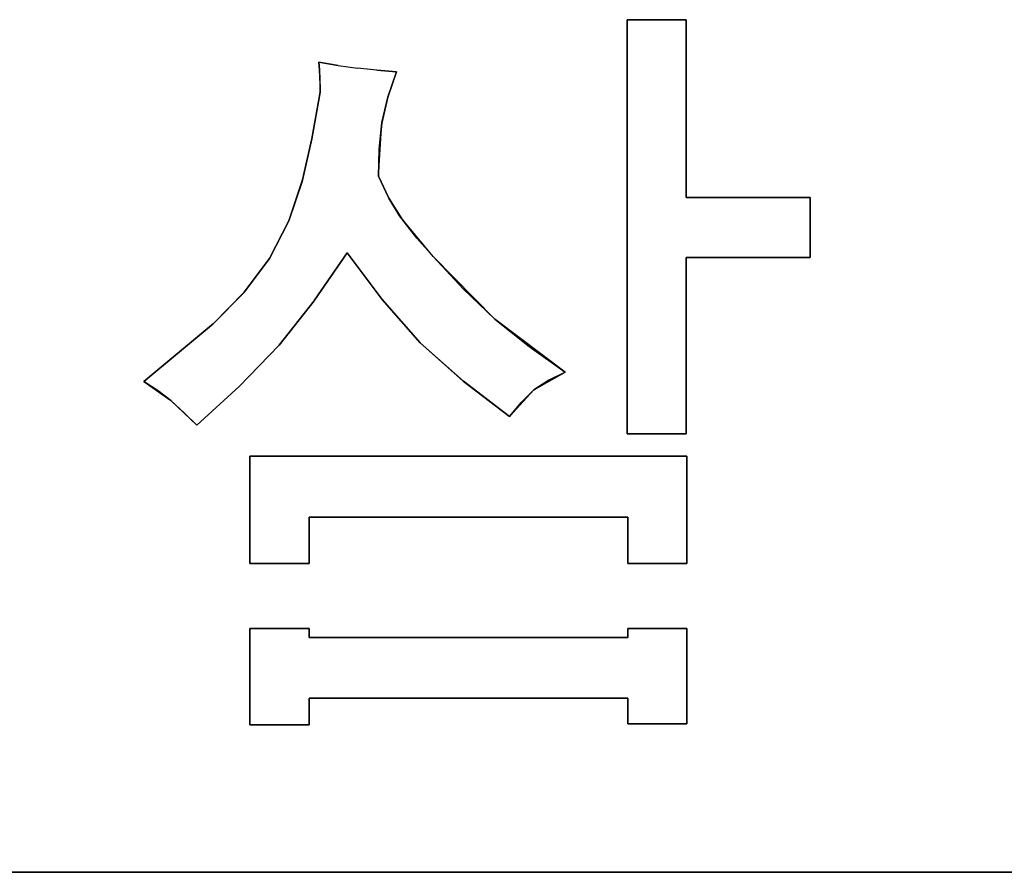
# Model space of a CAD drawing. Header units: inches. Extents: x 106 to 215, y -158 to -59.
# Tile 13 of 73: x 145 to 160, y -158 to -144. Entities that reach past the tile are written whole.
import ezdxf

# ---------------------------------------------------------------- set-up
doc = ezdxf.new("R2010")
doc.units = ezdxf.units.IN
doc.header["$MEASUREMENT"] = 0
doc.layers.add('_U+B808_U+C774_U+C5B4 1', color=7, linetype='Continuous')

# ---------------------------------------------------------------- blocks, each defined once
blk = doc.blocks.new('block 3315')
at = {"layer": '_U+B808_U+C774_U+C5B4 1', "color": 250, "lineweight": 25, "true_color": 0x333333}
blk.add_lwpolyline([(150.721, -145.179), (150.421, -145.148)], dxfattribs=at)
blk = doc.blocks.new('block 3316')
at = {"layer": '_U+B808_U+C774_U+C5B4 1', "color": 250, "lineweight": 25, "true_color": 0x333333}
blk.add_lwpolyline([(150.123, -145.106), (150.421, -145.148)], dxfattribs=at)
blk = doc.blocks.new('block 3500')
at = {"layer": '_U+B808_U+C774_U+C5B4 1', "color": 250, "lineweight": 25, "true_color": 0x333333}
for points in [[(147.136, -149.969), (147.136, -149.969)], [(147.136, -149.969), (147.359, -150.113)], [(147.359, -150.113), (147.136, -149.969)]]:
    blk.add_lwpolyline(points, dxfattribs=at)
blk = doc.blocks.new('block 3501')
at = {"layer": '_U+B808_U+C774_U+C5B4 1', "color": 250, "lineweight": 25, "true_color": 0x333333}
for points in [[(147.359, -150.113), (147.136, -149.969)], [(147.136, -149.969), (147.552, -150.259)], [(147.552, -150.259), (147.359, -150.113)]]:
    blk.add_lwpolyline(points, dxfattribs=at)
blk = doc.blocks.new('block 3502')
at = {"layer": '_U+B808_U+C774_U+C5B4 1', "color": 250, "lineweight": 25, "true_color": 0x333333}
for points in [[(147.359, -150.113), (147.552, -150.259)], [(147.569, -150.273), (147.359, -150.113)], [(147.552, -150.259), (147.569, -150.273)]]:
    blk.add_lwpolyline(points, dxfattribs=at)
blk = doc.blocks.new('block 3503')
at = {"layer": '_U+B808_U+C774_U+C5B4 1', "color": 250, "lineweight": 25, "true_color": 0x333333}
for points in [[(147.569, -150.273), (147.552, -150.259)], [(147.552, -150.259), (147.764, -150.453)], [(147.764, -150.453), (147.569, -150.273)]]:
    blk.add_lwpolyline(points, dxfattribs=at)
blk = doc.blocks.new('block 3504')
at = {"layer": '_U+B808_U+C774_U+C5B4 1', "color": 250, "lineweight": 25, "true_color": 0x333333}
for points in [[(147.764, -150.453), (147.552, -150.259)], [(147.552, -150.259), (147.951, -150.642)], [(147.951, -150.642), (147.764, -150.453)]]:
    blk.add_lwpolyline(points, dxfattribs=at)
blk = doc.blocks.new('block 3505')
at = {"layer": '_U+B808_U+C774_U+C5B4 1', "color": 250, "lineweight": 25, "true_color": 0x333333}
for points in [[(147.764, -150.453), (147.951, -150.642)], [(147.951, -150.642), (147.764, -150.453)], [(147.951, -150.642), (147.951, -150.642)]]:
    blk.add_lwpolyline(points, dxfattribs=at)
blk = doc.blocks.new('block 3506')
at = {"layer": '_U+B808_U+C774_U+C5B4 1', "color": 250, "lineweight": 25, "true_color": 0x333333}
for points in [[(147.951, -150.642), (148.604, -150.044)], [(148.604, -150.044), (147.951, -150.642)], [(147.951, -150.642), (147.951, -150.642)]]:
    blk.add_lwpolyline(points, dxfattribs=at)
blk = doc.blocks.new('block 3507')
at = {"layer": '_U+B808_U+C774_U+C5B4 1', "color": 250, "lineweight": 25, "true_color": 0x333333}
for points in [[(147.951, -150.642), (148.605, -150.043)], [(148.604, -150.044), (147.951, -150.642)], [(148.605, -150.043), (148.604, -150.044)]]:
    blk.add_lwpolyline(points, dxfattribs=at)
blk = doc.blocks.new('block 3508')
at = {"layer": '_U+B808_U+C774_U+C5B4 1', "color": 250, "lineweight": 25, "true_color": 0x333333}
for points in [[(149.218, -149.411), (148.604, -150.044)], [(148.605, -150.043), (149.218, -149.411)], [(148.604, -150.044), (148.605, -150.043)]]:
    blk.add_lwpolyline(points, dxfattribs=at)
blk = doc.blocks.new('block 3509')
at = {"layer": '_U+B808_U+C774_U+C5B4 1', "color": 250, "lineweight": 25, "true_color": 0x333333}
for points in [[(148.605, -150.043), (149.219, -149.409)], [(149.218, -149.411), (148.605, -150.043)], [(149.219, -149.409), (149.218, -149.411)]]:
    blk.add_lwpolyline(points, dxfattribs=at)
blk = doc.blocks.new('block 3510')
at = {"layer": '_U+B808_U+C774_U+C5B4 1', "color": 250, "lineweight": 25, "true_color": 0x333333}
for points in [[(149.756, -148.728), (149.218, -149.411)], [(149.219, -149.409), (149.756, -148.728)], [(149.218, -149.411), (149.219, -149.409)]]:
    blk.add_lwpolyline(points, dxfattribs=at)
blk = doc.blocks.new('block 3511')
at = {"layer": '_U+B808_U+C774_U+C5B4 1', "color": 250, "lineweight": 25, "true_color": 0x333333}
for points in [[(149.763, -148.718), (149.218, -149.411)], [(149.218, -149.411), (149.756, -148.728)], [(149.756, -148.728), (149.763, -148.718)]]:
    blk.add_lwpolyline(points, dxfattribs=at)
blk = doc.blocks.new('block 3512')
at = {"layer": '_U+B808_U+C774_U+C5B4 1', "color": 250, "lineweight": 25, "true_color": 0x333333}
for points in [[(149.756, -148.728), (150.265, -147.988)], [(150.265, -147.988), (149.763, -148.718)], [(149.763, -148.718), (149.756, -148.728)]]:
    blk.add_lwpolyline(points, dxfattribs=at)
blk = doc.blocks.new('block 3513')
at = {"layer": '_U+B808_U+C774_U+C5B4 1', "color": 250, "lineweight": 25, "true_color": 0x333333}
for points in [[(149.763, -148.718), (150.265, -147.988)], [(150.265, -147.988), (149.763, -148.718)], [(150.265, -147.988), (150.265, -147.988)]]:
    blk.add_lwpolyline(points, dxfattribs=at)
blk = doc.blocks.new('block 3514')
at = {"layer": '_U+B808_U+C774_U+C5B4 1', "color": 250, "lineweight": 25, "true_color": 0x333333}
for points in [[(150.265, -147.988), (150.265, -147.988)], [(150.265, -147.988), (150.802, -148.704)], [(150.802, -148.704), (150.265, -147.988)]]:
    blk.add_lwpolyline(points, dxfattribs=at)
blk = doc.blocks.new('block 3515')
at = {"layer": '_U+B808_U+C774_U+C5B4 1', "color": 250, "lineweight": 25, "true_color": 0x333333}
for points in [[(150.802, -148.704), (150.265, -147.988)], [(150.265, -147.988), (150.802, -148.704)], [(150.802, -148.704), (150.802, -148.704)]]:
    blk.add_lwpolyline(points, dxfattribs=at)
blk = doc.blocks.new('block 3516')
at = {"layer": '_U+B808_U+C774_U+C5B4 1', "color": 250, "lineweight": 25, "true_color": 0x333333}
for points in [[(150.802, -148.704), (150.802, -148.704)], [(150.802, -148.704), (151.387, -149.373)], [(151.387, -149.373), (150.802, -148.704)]]:
    blk.add_lwpolyline(points, dxfattribs=at)
blk = doc.blocks.new('block 3517')
at = {"layer": '_U+B808_U+C774_U+C5B4 1', "color": 250, "lineweight": 25, "true_color": 0x333333}
for points in [[(151.387, -149.373), (150.802, -148.704)], [(150.802, -148.704), (151.387, -149.373)], [(151.387, -149.373), (151.387, -149.373)]]:
    blk.add_lwpolyline(points, dxfattribs=at)
blk = doc.blocks.new('block 3518')
at = {"layer": '_U+B808_U+C774_U+C5B4 1', "color": 250, "lineweight": 25, "true_color": 0x333333}
for points in [[(151.387, -149.373), (151.387, -149.373)], [(151.387, -149.373), (152.049, -149.963)], [(152.049, -149.963), (151.387, -149.373)]]:
    blk.add_lwpolyline(points, dxfattribs=at)
blk = doc.blocks.new('block 3519')
at = {"layer": '_U+B808_U+C774_U+C5B4 1', "color": 250, "lineweight": 25, "true_color": 0x333333}
for points in [[(151.387, -149.373), (152.049, -149.963)], [(152.05, -149.964), (151.387, -149.373)], [(152.049, -149.963), (152.05, -149.964)]]:
    blk.add_lwpolyline(points, dxfattribs=at)
blk = doc.blocks.new('block 3520')
at = {"layer": '_U+B808_U+C774_U+C5B4 1', "color": 250, "lineweight": 25, "true_color": 0x333333}
for points in [[(152.05, -149.964), (152.049, -149.963)], [(152.049, -149.963), (152.761, -150.508)], [(152.761, -150.508), (152.05, -149.964)]]:
    blk.add_lwpolyline(points, dxfattribs=at)
blk = doc.blocks.new('block 3521')
at = {"layer": '_U+B808_U+C774_U+C5B4 1', "color": 250, "lineweight": 25, "true_color": 0x333333}
for points in [[(152.05, -149.964), (152.761, -150.508)], [(152.761, -150.508), (152.05, -149.964)], [(152.761, -150.508), (152.761, -150.508)]]:
    blk.add_lwpolyline(points, dxfattribs=at)
blk = doc.blocks.new('block 3522')
at = {"layer": '_U+B808_U+C774_U+C5B4 1', "color": 250, "lineweight": 25, "true_color": 0x333333}
for points in [[(152.761, -150.508), (152.938, -150.289)], [(152.938, -150.289), (152.761, -150.508)], [(152.761, -150.508), (152.761, -150.508)]]:
    blk.add_lwpolyline(points, dxfattribs=at)
blk = doc.blocks.new('block 3523')
at = {"layer": '_U+B808_U+C774_U+C5B4 1', "color": 250, "lineweight": 25, "true_color": 0x333333}
for points in [[(152.761, -150.508), (153.134, -150.096)], [(153.134, -150.096), (152.938, -150.289)], [(152.938, -150.289), (152.761, -150.508)]]:
    blk.add_lwpolyline(points, dxfattribs=at)
blk = doc.blocks.new('block 3524')
at = {"layer": '_U+B808_U+C774_U+C5B4 1', "color": 250, "lineweight": 25, "true_color": 0x333333}
for points in [[(152.938, -150.289), (153.134, -150.096)], [(153.134, -150.096), (152.938, -150.289)], [(153.134, -150.096), (153.134, -150.096)]]:
    blk.add_lwpolyline(points, dxfattribs=at)
blk = doc.blocks.new('block 3525')
at = {"layer": '_U+B808_U+C774_U+C5B4 1', "color": 250, "lineweight": 25, "true_color": 0x333333}
for points in [[(153.134, -150.096), (153.365, -149.946)], [(153.365, -149.946), (153.134, -150.096)], [(153.134, -150.096), (153.134, -150.096)]]:
    blk.add_lwpolyline(points, dxfattribs=at)
blk = doc.blocks.new('block 3526')
at = {"layer": '_U+B808_U+C774_U+C5B4 1', "color": 250, "lineweight": 25, "true_color": 0x333333}
for points in [[(153.134, -150.096), (153.617, -149.822)], [(153.617, -149.822), (153.365, -149.946)], [(153.365, -149.946), (153.134, -150.096)]]:
    blk.add_lwpolyline(points, dxfattribs=at)
blk = doc.blocks.new('block 3527')
at = {"layer": '_U+B808_U+C774_U+C5B4 1', "color": 250, "lineweight": 25, "true_color": 0x333333}
for points in [[(153.365, -149.946), (153.617, -149.822)], [(153.617, -149.822), (153.365, -149.946)], [(153.617, -149.822), (153.617, -149.822)]]:
    blk.add_lwpolyline(points, dxfattribs=at)
blk = doc.blocks.new('block 3528')
at = {"layer": '_U+B808_U+C774_U+C5B4 1', "color": 250, "lineweight": 25, "true_color": 0x333333}
for points in [[(153.617, -149.822), (153.063, -149.429)], [(153.063, -149.429), (153.617, -149.822)], [(153.617, -149.822), (153.617, -149.822)]]:
    blk.add_lwpolyline(points, dxfattribs=at)
blk = doc.blocks.new('block 3529')
at = {"layer": '_U+B808_U+C774_U+C5B4 1', "color": 250, "lineweight": 25, "true_color": 0x333333}
for points in [[(153.617, -149.822), (152.534, -149.009)], [(152.534, -149.009), (153.063, -149.429)], [(153.063, -149.429), (153.617, -149.822)]]:
    blk.add_lwpolyline(points, dxfattribs=at)
blk = doc.blocks.new('block 3530')
at = {"layer": '_U+B808_U+C774_U+C5B4 1', "color": 250, "lineweight": 25, "true_color": 0x333333}
for points in [[(153.063, -149.429), (152.534, -149.009)], [(152.534, -149.009), (152.534, -149.009)], [(152.534, -149.009), (153.063, -149.429)]]:
    blk.add_lwpolyline(points, dxfattribs=at)
blk = doc.blocks.new('block 3531')
at = {"layer": '_U+B808_U+C774_U+C5B4 1', "color": 250, "lineweight": 25, "true_color": 0x333333}
for points in [[(152.534, -149.009), (152.046, -148.542)], [(152.046, -148.542), (152.534, -149.009)], [(152.534, -149.009), (152.534, -149.009)]]:
    blk.add_lwpolyline(points, dxfattribs=at)
blk = doc.blocks.new('block 3532')
at = {"layer": '_U+B808_U+C774_U+C5B4 1', "color": 250, "lineweight": 25, "true_color": 0x333333}
for points in [[(152.534, -149.009), (151.583, -148.047)], [(151.583, -148.047), (152.046, -148.542)], [(152.046, -148.542), (152.534, -149.009)]]:
    blk.add_lwpolyline(points, dxfattribs=at)
blk = doc.blocks.new('block 3533')
at = {"layer": '_U+B808_U+C774_U+C5B4 1', "color": 250, "lineweight": 25, "true_color": 0x333333}
for points in [[(152.046, -148.542), (151.583, -148.047)], [(151.583, -148.047), (151.583, -148.047)], [(151.583, -148.047), (152.046, -148.542)]]:
    blk.add_lwpolyline(points, dxfattribs=at)
blk = doc.blocks.new('block 3534')
at = {"layer": '_U+B808_U+C774_U+C5B4 1', "color": 250, "lineweight": 25, "true_color": 0x333333}
for points in [[(155.474, -150.771), (155.474, -148.058)], [(155.474, -148.058), (155.474, -150.771)], [(155.474, -150.771), (155.474, -150.771)]]:
    blk.add_lwpolyline(points, dxfattribs=at)
blk = doc.blocks.new('block 3535')
at = {"layer": '_U+B808_U+C774_U+C5B4 1', "color": 250, "lineweight": 25, "true_color": 0x333333}
for points in [[(155.474, -150.771), (155.474, -148.058)], [(155.474, -148.058), (155.474, -148.058)], [(155.474, -148.058), (155.474, -150.771)]]:
    blk.add_lwpolyline(points, dxfattribs=at)
blk = doc.blocks.new('block 3536')
at = {"layer": '_U+B808_U+C774_U+C5B4 1', "color": 250, "lineweight": 25, "true_color": 0x333333}
for points in [[(155.474, -148.058), (157.384, -148.058)], [(157.384, -148.058), (155.474, -148.058)], [(155.474, -148.058), (155.474, -148.058)]]:
    blk.add_lwpolyline(points, dxfattribs=at)
blk = doc.blocks.new('block 3537')
at = {"layer": '_U+B808_U+C774_U+C5B4 1', "color": 250, "lineweight": 25, "true_color": 0x333333}
for points in [[(155.474, -148.058), (157.384, -148.058)], [(157.384, -148.058), (155.474, -148.058)], [(157.384, -148.058), (157.384, -148.058)]]:
    blk.add_lwpolyline(points, dxfattribs=at)
blk = doc.blocks.new('block 3538')
at = {"layer": '_U+B808_U+C774_U+C5B4 1', "color": 250, "lineweight": 25, "true_color": 0x333333}
for points in [[(157.384, -148.058), (157.384, -147.139)], [(157.384, -147.139), (157.384, -148.058)], [(157.384, -148.058), (157.384, -148.058)]]:
    blk.add_lwpolyline(points, dxfattribs=at)
blk = doc.blocks.new('block 3539')
at = {"layer": '_U+B808_U+C774_U+C5B4 1', "color": 250, "lineweight": 25, "true_color": 0x333333}
for points in [[(157.384, -148.058), (157.384, -147.139)], [(157.384, -147.139), (157.384, -147.139)], [(157.384, -147.139), (157.384, -148.058)]]:
    blk.add_lwpolyline(points, dxfattribs=at)
blk = doc.blocks.new('block 3540')
at = {"layer": '_U+B808_U+C774_U+C5B4 1', "color": 250, "lineweight": 25, "true_color": 0x333333}
for points in [[(157.384, -147.139), (155.474, -147.139)], [(155.474, -147.139), (157.384, -147.139)], [(157.384, -147.139), (157.384, -147.139)]]:
    blk.add_lwpolyline(points, dxfattribs=at)
blk = doc.blocks.new('block 3541')
at = {"layer": '_U+B808_U+C774_U+C5B4 1', "color": 250, "lineweight": 25, "true_color": 0x333333}
for points in [[(157.384, -147.139), (155.474, -147.139)], [(155.474, -147.139), (155.474, -147.139)], [(155.474, -147.139), (157.384, -147.139)]]:
    blk.add_lwpolyline(points, dxfattribs=at)
blk = doc.blocks.new('block 3596')
at = {"layer": '_U+B808_U+C774_U+C5B4 1', "color": 250, "lineweight": 25, "true_color": 0x333333}
for points in [[(149.679, -155.248), (149.679, -154.838)], [(149.679, -154.838), (149.679, -155.248)], [(149.679, -155.248), (149.679, -155.248)]]:
    blk.add_lwpolyline(points, dxfattribs=at)
blk = doc.blocks.new('block 3597')
at = {"layer": '_U+B808_U+C774_U+C5B4 1', "color": 250, "lineweight": 25, "true_color": 0x333333}
for points in [[(149.679, -155.248), (149.679, -154.838)], [(149.679, -154.838), (149.679, -154.838)], [(149.679, -154.838), (149.679, -155.248)]]:
    blk.add_lwpolyline(points, dxfattribs=at)
blk = doc.blocks.new('block 3598')
at = {"layer": '_U+B808_U+C774_U+C5B4 1', "color": 250, "lineweight": 25, "true_color": 0x333333}
for points in [[(149.679, -154.838), (154.578, -154.838)], [(154.578, -154.838), (149.679, -154.838)], [(149.679, -154.838), (149.679, -154.838)]]:
    blk.add_lwpolyline(points, dxfattribs=at)
blk = doc.blocks.new('block 3599')
at = {"layer": '_U+B808_U+C774_U+C5B4 1', "color": 250, "lineweight": 25, "true_color": 0x333333}
for points in [[(149.679, -154.838), (154.578, -154.838)], [(154.578, -154.838), (149.679, -154.838)], [(154.578, -154.838), (154.578, -154.838)]]:
    blk.add_lwpolyline(points, dxfattribs=at)
blk = doc.blocks.new('block 3600')
at = {"layer": '_U+B808_U+C774_U+C5B4 1', "color": 250, "lineweight": 25, "true_color": 0x333333}
for points in [[(154.578, -154.838), (154.578, -155.236)], [(154.578, -155.236), (154.578, -154.838)], [(154.578, -154.838), (154.578, -154.838)]]:
    blk.add_lwpolyline(points, dxfattribs=at)
blk = doc.blocks.new('block 3601')
at = {"layer": '_U+B808_U+C774_U+C5B4 1', "color": 250, "lineweight": 25, "true_color": 0x333333}
for points in [[(154.578, -154.838), (154.578, -155.236)], [(154.578, -155.236), (154.578, -154.838)], [(154.578, -155.236), (154.578, -155.236)]]:
    blk.add_lwpolyline(points, dxfattribs=at)
blk = doc.blocks.new('block 3602')
at = {"layer": '_U+B808_U+C774_U+C5B4 1', "color": 250, "lineweight": 25, "true_color": 0x333333}
for points in [[(154.578, -155.236), (155.486, -155.236)], [(155.486, -155.236), (154.578, -155.236)], [(154.578, -155.236), (154.578, -155.236)]]:
    blk.add_lwpolyline(points, dxfattribs=at)
blk = doc.blocks.new('block 3603')
at = {"layer": '_U+B808_U+C774_U+C5B4 1', "color": 250, "lineweight": 25, "true_color": 0x333333}
for points in [[(154.578, -155.236), (155.486, -155.236)], [(155.486, -155.236), (154.578, -155.236)], [(155.486, -155.236), (155.486, -155.236)]]:
    blk.add_lwpolyline(points, dxfattribs=at)
blk = doc.blocks.new('block 3604')
at = {"layer": '_U+B808_U+C774_U+C5B4 1', "color": 250, "lineweight": 25, "true_color": 0x333333}
for points in [[(155.486, -155.236), (155.486, -153.768)], [(155.486, -153.768), (155.486, -155.236)], [(155.486, -155.236), (155.486, -155.236)]]:
    blk.add_lwpolyline(points, dxfattribs=at)
blk = doc.blocks.new('block 3605')
at = {"layer": '_U+B808_U+C774_U+C5B4 1', "color": 250, "lineweight": 25, "true_color": 0x333333}
for points in [[(155.486, -155.236), (155.486, -153.768)], [(155.486, -153.768), (155.486, -153.768)], [(155.486, -153.768), (155.486, -155.236)]]:
    blk.add_lwpolyline(points, dxfattribs=at)
blk = doc.blocks.new('block 3606')
at = {"layer": '_U+B808_U+C774_U+C5B4 1', "color": 250, "lineweight": 25, "true_color": 0x333333}
for points in [[(155.486, -153.768), (154.578, -153.768)], [(154.578, -153.768), (155.486, -153.768)], [(155.486, -153.768), (155.486, -153.768)]]:
    blk.add_lwpolyline(points, dxfattribs=at)
blk = doc.blocks.new('block 3607')
at = {"layer": '_U+B808_U+C774_U+C5B4 1', "color": 250, "lineweight": 25, "true_color": 0x333333}
for points in [[(155.486, -153.768), (154.578, -153.768)], [(154.578, -153.768), (154.578, -153.768)], [(154.578, -153.768), (155.486, -153.768)]]:
    blk.add_lwpolyline(points, dxfattribs=at)
blk = doc.blocks.new('block 3608')
at = {"layer": '_U+B808_U+C774_U+C5B4 1', "color": 250, "lineweight": 25, "true_color": 0x333333}
for points in [[(155.486, -152.768), (155.486, -151.117)], [(155.486, -151.117), (155.486, -152.768)], [(155.486, -152.768), (155.486, -152.768)]]:
    blk.add_lwpolyline(points, dxfattribs=at)
blk = doc.blocks.new('block 3609')
at = {"layer": '_U+B808_U+C774_U+C5B4 1', "color": 250, "lineweight": 25, "true_color": 0x333333}
for points in [[(155.486, -152.768), (155.486, -151.117)], [(155.486, -151.117), (155.486, -151.117)], [(155.486, -151.117), (155.486, -152.768)]]:
    blk.add_lwpolyline(points, dxfattribs=at)
blk = doc.blocks.new('block 3610')
at = {"layer": '_U+B808_U+C774_U+C5B4 1', "color": 250, "lineweight": 25, "true_color": 0x333333}
for points in [[(155.486, -151.117), (148.765, -151.117)], [(148.765, -151.117), (155.486, -151.117)], [(155.486, -151.117), (155.486, -151.117)]]:
    blk.add_lwpolyline(points, dxfattribs=at)
blk = doc.blocks.new('block 3611')
at = {"layer": '_U+B808_U+C774_U+C5B4 1', "color": 250, "lineweight": 25, "true_color": 0x333333}
for points in [[(155.486, -151.117), (148.765, -151.117)], [(148.765, -151.117), (148.765, -151.117)], [(148.765, -151.117), (155.486, -151.117)]]:
    blk.add_lwpolyline(points, dxfattribs=at)
blk = doc.blocks.new('block 3612')
at = {"layer": '_U+B808_U+C774_U+C5B4 1', "color": 250, "lineweight": 25, "true_color": 0x333333}
for points in [[(148.765, -151.117), (148.765, -152.768)], [(148.765, -152.768), (148.765, -151.117)], [(148.765, -151.117), (148.765, -151.117)]]:
    blk.add_lwpolyline(points, dxfattribs=at)
blk = doc.blocks.new('block 3613')
at = {"layer": '_U+B808_U+C774_U+C5B4 1', "color": 250, "lineweight": 25, "true_color": 0x333333}
for points in [[(148.765, -151.117), (148.765, -152.768)], [(148.765, -152.768), (148.765, -151.117)], [(148.765, -152.768), (148.765, -152.768)]]:
    blk.add_lwpolyline(points, dxfattribs=at)
blk = doc.blocks.new('block 3614')
at = {"layer": '_U+B808_U+C774_U+C5B4 1', "color": 250, "lineweight": 25, "true_color": 0x333333}
for points in [[(148.765, -152.768), (149.679, -152.768)], [(149.679, -152.768), (148.765, -152.768)], [(148.765, -152.768), (148.765, -152.768)]]:
    blk.add_lwpolyline(points, dxfattribs=at)
blk = doc.blocks.new('block 3615')
at = {"layer": '_U+B808_U+C774_U+C5B4 1', "color": 250, "lineweight": 25, "true_color": 0x333333}
for points in [[(148.765, -152.768), (149.679, -152.768)], [(149.679, -152.768), (148.765, -152.768)], [(149.679, -152.768), (149.679, -152.768)]]:
    blk.add_lwpolyline(points, dxfattribs=at)
blk = doc.blocks.new('block 3756')
at = {"layer": '_U+B808_U+C774_U+C5B4 1', "color": 250, "lineweight": 25, "true_color": 0x333333}
for points in [[(148.765, -155.248), (149.679, -155.248)], [(149.679, -155.248), (148.765, -155.248)], [(148.765, -155.248), (148.765, -155.248)]]:
    blk.add_lwpolyline(points, dxfattribs=at)
blk = doc.blocks.new('block 3757')
at = {"layer": '_U+B808_U+C774_U+C5B4 1', "color": 250, "lineweight": 25, "true_color": 0x333333}
for points in [[(148.765, -155.248), (149.679, -155.248)], [(149.679, -155.248), (148.765, -155.248)], [(149.679, -155.248), (149.679, -155.248)]]:
    blk.add_lwpolyline(points, dxfattribs=at)
blk = doc.blocks.new('block 3816')
at = {"layer": '_U+B808_U+C774_U+C5B4 1', "color": 250, "lineweight": 25, "true_color": 0x333333}
for points in [[(151.583, -148.047), (151.334, -147.763)], [(151.334, -147.763), (151.583, -148.047)], [(151.583, -148.047), (151.583, -148.047)]]:
    blk.add_lwpolyline(points, dxfattribs=at)
blk = doc.blocks.new('block 3817')
at = {"layer": '_U+B808_U+C774_U+C5B4 1', "color": 250, "lineweight": 25, "true_color": 0x333333}
for points in [[(151.583, -148.047), (151.07, -147.422)], [(151.07, -147.422), (151.334, -147.763)], [(151.334, -147.763), (151.583, -148.047)]]:
    blk.add_lwpolyline(points, dxfattribs=at)
blk = doc.blocks.new('block 3818')
at = {"layer": '_U+B808_U+C774_U+C5B4 1', "color": 250, "lineweight": 25, "true_color": 0x333333}
for points in [[(151.334, -147.763), (151.07, -147.422)], [(151.07, -147.422), (151.102, -147.468)], [(151.102, -147.468), (151.334, -147.763)]]:
    blk.add_lwpolyline(points, dxfattribs=at)
blk = doc.blocks.new('block 3819')
at = {"layer": '_U+B808_U+C774_U+C5B4 1', "color": 250, "lineweight": 25, "true_color": 0x333333}
for points in [[(151.07, -147.422), (150.906, -147.15)], [(150.906, -147.15), (151.102, -147.468)], [(151.102, -147.468), (151.07, -147.422)]]:
    blk.add_lwpolyline(points, dxfattribs=at)
blk = doc.blocks.new('block 3820')
at = {"layer": '_U+B808_U+C774_U+C5B4 1', "color": 250, "lineweight": 25, "true_color": 0x333333}
for points in [[(150.906, -147.15), (150.746, -146.81)], [(150.746, -146.81), (150.746, -146.81)], [(150.746, -146.81), (150.906, -147.15)]]:
    blk.add_lwpolyline(points, dxfattribs=at)
blk = doc.blocks.new('block 3821')
at = {"layer": '_U+B808_U+C774_U+C5B4 1', "color": 250, "lineweight": 25, "true_color": 0x333333}
for points in [[(150.746, -146.81), (150.757, -146.398)], [(150.757, -146.398), (150.746, -146.81)], [(150.746, -146.81), (150.746, -146.81)]]:
    blk.add_lwpolyline(points, dxfattribs=at)
blk = doc.blocks.new('block 3822')
at = {"layer": '_U+B808_U+C774_U+C5B4 1', "color": 250, "lineweight": 25, "true_color": 0x333333}
for points in [[(150.746, -146.81), (150.798, -145.982)], [(150.798, -145.982), (150.757, -146.398)], [(150.757, -146.398), (150.746, -146.81)]]:
    blk.add_lwpolyline(points, dxfattribs=at)
blk = doc.blocks.new('block 3823')
at = {"layer": '_U+B808_U+C774_U+C5B4 1', "color": 250, "lineweight": 25, "true_color": 0x333333}
for points in [[(150.757, -146.398), (150.798, -145.982)], [(150.797, -145.992), (150.757, -146.398)], [(150.798, -145.982), (150.797, -145.992)]]:
    blk.add_lwpolyline(points, dxfattribs=at)
blk = doc.blocks.new('block 3824')
at = {"layer": '_U+B808_U+C774_U+C5B4 1', "color": 250, "lineweight": 25, "true_color": 0x333333}
for points in [[(150.89, -145.595), (150.797, -145.992)], [(150.798, -145.982), (150.89, -145.595)], [(150.797, -145.992), (150.798, -145.982)]]:
    blk.add_lwpolyline(points, dxfattribs=at)
blk = doc.blocks.new('block 3825')
at = {"layer": '_U+B808_U+C774_U+C5B4 1', "color": 250, "lineweight": 25, "true_color": 0x333333}
for points in [[(150.89, -145.595), (151.021, -145.205)], [(151.021, -145.205), (150.89, -145.595)], [(151.021, -145.205), (151.021, -145.205)]]:
    blk.add_lwpolyline(points, dxfattribs=at)
blk = doc.blocks.new('block 3826')
at = {"layer": '_U+B808_U+C774_U+C5B4 1', "color": 250, "lineweight": 25, "true_color": 0x333333}
for points in [[(151.021, -145.205), (150.721, -145.179)], [(150.721, -145.179), (151.021, -145.205)], [(151.021, -145.205), (151.021, -145.205)]]:
    blk.add_lwpolyline(points, dxfattribs=at)
blk = doc.blocks.new('block 3827')
at = {"layer": '_U+B808_U+C774_U+C5B4 1', "color": 250, "lineweight": 25, "true_color": 0x333333}
for points in [[(149.826, -145.058), (150.123, -145.106)], [(150.123, -145.106), (149.826, -145.058)], [(149.826, -145.058), (149.826, -145.058)]]:
    blk.add_lwpolyline(points, dxfattribs=at)
blk = doc.blocks.new('block 3828')
at = {"layer": '_U+B808_U+C774_U+C5B4 1', "color": 250, "lineweight": 25, "true_color": 0x333333}
for points in [[(149.826, -145.058), (149.844, -145.287)], [(149.836, -145.172), (149.826, -145.058)], [(149.844, -145.287), (149.836, -145.172)]]:
    blk.add_lwpolyline(points, dxfattribs=at)
blk = doc.blocks.new('block 3829')
at = {"layer": '_U+B808_U+C774_U+C5B4 1', "color": 250, "lineweight": 25, "true_color": 0x333333}
for points in [[(149.826, -145.058), (149.836, -145.172)], [(149.836, -145.172), (149.826, -145.058)], [(149.826, -145.058), (149.826, -145.058)]]:
    blk.add_lwpolyline(points, dxfattribs=at)
blk = doc.blocks.new('block 3830')
at = {"layer": '_U+B808_U+C774_U+C5B4 1', "color": 250, "lineweight": 25, "true_color": 0x333333}
for points in [[(149.849, -145.515), (149.848, -145.401)], [(149.848, -145.401), (149.849, -145.515)], [(149.849, -145.515), (149.849, -145.515)]]:
    blk.add_lwpolyline(points, dxfattribs=at)
blk = doc.blocks.new('block 3831')
at = {"layer": '_U+B808_U+C774_U+C5B4 1', "color": 250, "lineweight": 25, "true_color": 0x333333}
for points in [[(149.848, -145.401), (149.844, -145.287)], [(149.844, -145.287), (149.849, -145.515)], [(149.849, -145.515), (149.848, -145.401)]]:
    blk.add_lwpolyline(points, dxfattribs=at)
blk = doc.blocks.new('block 3832')
at = {"layer": '_U+B808_U+C774_U+C5B4 1', "color": 250, "lineweight": 25, "true_color": 0x333333}
for points in [[(149.849, -145.515), (149.721, -146.234)], [(149.721, -146.234), (149.849, -145.515)], [(149.849, -145.515), (149.849, -145.515)]]:
    blk.add_lwpolyline(points, dxfattribs=at)
blk = doc.blocks.new('block 3833')
at = {"layer": '_U+B808_U+C774_U+C5B4 1', "color": 250, "lineweight": 25, "true_color": 0x333333}
for points in [[(149.721, -146.234), (149.572, -146.891)], [(149.576, -146.865), (149.721, -146.234)], [(149.572, -146.891), (149.576, -146.865)]]:
    blk.add_lwpolyline(points, dxfattribs=at)
blk = doc.blocks.new('block 3834')
at = {"layer": '_U+B808_U+C774_U+C5B4 1', "color": 250, "lineweight": 25, "true_color": 0x333333}
for points in [[(149.366, -147.497), (149.576, -146.865)], [(149.572, -146.891), (149.366, -147.497)], [(149.576, -146.865), (149.572, -146.891)]]:
    blk.add_lwpolyline(points, dxfattribs=at)
blk = doc.blocks.new('block 3835')
at = {"layer": '_U+B808_U+C774_U+C5B4 1', "color": 250, "lineweight": 25, "true_color": 0x333333}
for points in [[(149.366, -147.497), (149.572, -146.891)], [(149.572, -146.891), (149.368, -147.498)], [(149.368, -147.498), (149.366, -147.497)]]:
    blk.add_lwpolyline(points, dxfattribs=at)
blk = doc.blocks.new('block 3836')
at = {"layer": '_U+B808_U+C774_U+C5B4 1', "color": 250, "lineweight": 25, "true_color": 0x333333}
for points in [[(149.076, -148.066), (149.366, -147.497)], [(149.368, -147.498), (149.076, -148.066)], [(149.366, -147.497), (149.368, -147.498)]]:
    blk.add_lwpolyline(points, dxfattribs=at)
blk = doc.blocks.new('block 3837')
at = {"layer": '_U+B808_U+C774_U+C5B4 1', "color": 250, "lineweight": 25, "true_color": 0x333333}
for points in [[(149.069, -148.078), (149.366, -147.497)], [(149.366, -147.497), (149.076, -148.066)], [(149.076, -148.066), (149.069, -148.078)]]:
    blk.add_lwpolyline(points, dxfattribs=at)
blk = doc.blocks.new('block 3838')
at = {"layer": '_U+B808_U+C774_U+C5B4 1', "color": 250, "lineweight": 25, "true_color": 0x333333}
for points in [[(149.076, -148.066), (148.68, -148.594)], [(148.68, -148.594), (149.069, -148.078)], [(149.069, -148.078), (149.076, -148.066)]]:
    blk.add_lwpolyline(points, dxfattribs=at)
blk = doc.blocks.new('block 3839')
at = {"layer": '_U+B808_U+C774_U+C5B4 1', "color": 250, "lineweight": 25, "true_color": 0x333333}
for points in [[(148.674, -148.602), (149.069, -148.078)], [(149.069, -148.078), (148.68, -148.594)], [(148.68, -148.594), (148.674, -148.602)]]:
    blk.add_lwpolyline(points, dxfattribs=at)
blk = doc.blocks.new('block 3840')
at = {"layer": '_U+B808_U+C774_U+C5B4 1', "color": 250, "lineweight": 25, "true_color": 0x333333}
for points in [[(148.68, -148.594), (148.208, -149.077)], [(148.208, -149.077), (148.674, -148.602)], [(148.674, -148.602), (148.68, -148.594)]]:
    blk.add_lwpolyline(points, dxfattribs=at)
blk = doc.blocks.new('block 3841')
at = {"layer": '_U+B808_U+C774_U+C5B4 1', "color": 250, "lineweight": 25, "true_color": 0x333333}
for points in [[(148.203, -149.082), (148.674, -148.602)], [(148.674, -148.602), (148.208, -149.077)], [(148.208, -149.077), (148.203, -149.082)]]:
    blk.add_lwpolyline(points, dxfattribs=at)
blk = doc.blocks.new('block 3842')
at = {"layer": '_U+B808_U+C774_U+C5B4 1', "color": 250, "lineweight": 25, "true_color": 0x333333}
for points in [[(148.208, -149.077), (147.136, -149.969)], [(147.136, -149.969), (148.203, -149.082)], [(148.203, -149.082), (148.208, -149.077)]]:
    blk.add_lwpolyline(points, dxfattribs=at)
blk = doc.blocks.new('block 3843')
at = {"layer": '_U+B808_U+C774_U+C5B4 1', "color": 250, "lineweight": 25, "true_color": 0x333333}
for points in [[(148.203, -149.082), (147.136, -149.969)], [(147.136, -149.969), (148.203, -149.082)], [(147.136, -149.969), (147.136, -149.969)]]:
    blk.add_lwpolyline(points, dxfattribs=at)
blk = doc.blocks.new('block 3844')
at = {"layer": '_U+B808_U+C774_U+C5B4 1', "color": 250, "lineweight": 25, "true_color": 0x333333}
for points in [[(155.474, -147.139), (155.474, -144.402)], [(155.474, -144.402), (155.474, -147.139)], [(155.474, -147.139), (155.474, -147.139)]]:
    blk.add_lwpolyline(points, dxfattribs=at)
blk = doc.blocks.new('block 3845')
at = {"layer": '_U+B808_U+C774_U+C5B4 1', "color": 250, "lineweight": 25, "true_color": 0x333333}
for points in [[(155.474, -147.139), (155.474, -144.402)], [(155.474, -144.402), (155.474, -144.402)], [(155.474, -144.402), (155.474, -147.139)]]:
    blk.add_lwpolyline(points, dxfattribs=at)
blk = doc.blocks.new('block 3846')
at = {"layer": '_U+B808_U+C774_U+C5B4 1', "color": 250, "lineweight": 25, "true_color": 0x333333}
for points in [[(155.474, -144.402), (154.566, -144.402)], [(154.566, -144.402), (155.474, -144.402)], [(155.474, -144.402), (155.474, -144.402)]]:
    blk.add_lwpolyline(points, dxfattribs=at)
blk = doc.blocks.new('block 3847')
at = {"layer": '_U+B808_U+C774_U+C5B4 1', "color": 250, "lineweight": 25, "true_color": 0x333333}
for points in [[(155.474, -144.402), (154.566, -144.402)], [(154.566, -144.402), (154.566, -144.402)], [(154.566, -144.402), (155.474, -144.402)]]:
    blk.add_lwpolyline(points, dxfattribs=at)
blk = doc.blocks.new('block 3848')
at = {"layer": '_U+B808_U+C774_U+C5B4 1', "color": 250, "lineweight": 25, "true_color": 0x333333}
for points in [[(154.566, -144.402), (154.566, -150.771)], [(154.566, -150.771), (154.566, -144.402)], [(154.566, -144.402), (154.566, -144.402)]]:
    blk.add_lwpolyline(points, dxfattribs=at)
blk = doc.blocks.new('block 3849')
at = {"layer": '_U+B808_U+C774_U+C5B4 1', "color": 250, "lineweight": 25, "true_color": 0x333333}
for points in [[(154.566, -144.402), (154.566, -150.771)], [(154.566, -150.771), (154.566, -144.402)], [(154.566, -150.771), (154.566, -150.771)]]:
    blk.add_lwpolyline(points, dxfattribs=at)
blk = doc.blocks.new('block 3850')
at = {"layer": '_U+B808_U+C774_U+C5B4 1', "color": 250, "lineweight": 25, "true_color": 0x333333}
for points in [[(154.566, -150.771), (155.474, -150.771)], [(155.474, -150.771), (154.566, -150.771)], [(154.566, -150.771), (154.566, -150.771)]]:
    blk.add_lwpolyline(points, dxfattribs=at)
blk = doc.blocks.new('block 3851')
at = {"layer": '_U+B808_U+C774_U+C5B4 1', "color": 250, "lineweight": 25, "true_color": 0x333333}
for points in [[(154.566, -150.771), (155.474, -150.771)], [(155.474, -150.771), (154.566, -150.771)], [(155.474, -150.771), (155.474, -150.771)]]:
    blk.add_lwpolyline(points, dxfattribs=at)
blk = doc.blocks.new('block 3885')
at = {"layer": '_U+B808_U+C774_U+C5B4 1', "color": 250, "lineweight": 25, "true_color": 0x333333}
for points in [[(148.765, -153.768), (148.765, -155.248)], [(148.765, -155.248), (148.765, -153.768)], [(148.765, -153.768), (148.765, -153.768)]]:
    blk.add_lwpolyline(points, dxfattribs=at)
blk = doc.blocks.new('block 3886')
at = {"layer": '_U+B808_U+C774_U+C5B4 1', "color": 250, "lineweight": 25, "true_color": 0x333333}
for points in [[(148.765, -153.768), (148.765, -155.248)], [(148.765, -155.248), (148.765, -153.768)], [(148.765, -155.248), (148.765, -155.248)]]:
    blk.add_lwpolyline(points, dxfattribs=at)
blk = doc.blocks.new('block 3887')
at = {"layer": '_U+B808_U+C774_U+C5B4 1', "color": 250, "lineweight": 25, "true_color": 0x333333}
for points in [[(149.679, -153.768), (148.765, -153.768)], [(148.765, -153.768), (149.679, -153.768)], [(149.679, -153.768), (149.679, -153.768)]]:
    blk.add_lwpolyline(points, dxfattribs=at)
blk = doc.blocks.new('block 3888')
at = {"layer": '_U+B808_U+C774_U+C5B4 1', "color": 250, "lineweight": 25, "true_color": 0x333333}
for points in [[(149.679, -153.768), (148.765, -153.768)], [(148.765, -153.768), (148.765, -153.768)], [(148.765, -153.768), (149.679, -153.768)]]:
    blk.add_lwpolyline(points, dxfattribs=at)
blk = doc.blocks.new('block 3889')
at = {"layer": '_U+B808_U+C774_U+C5B4 1', "color": 250, "lineweight": 25, "true_color": 0x333333}
for points in [[(154.578, -152.768), (155.486, -152.768)], [(155.486, -152.768), (154.578, -152.768)], [(154.578, -152.768), (154.578, -152.768)]]:
    blk.add_lwpolyline(points, dxfattribs=at)
blk = doc.blocks.new('block 3890')
at = {"layer": '_U+B808_U+C774_U+C5B4 1', "color": 250, "lineweight": 25, "true_color": 0x333333}
for points in [[(154.578, -152.768), (155.486, -152.768)], [(155.486, -152.768), (154.578, -152.768)], [(155.486, -152.768), (155.486, -152.768)]]:
    blk.add_lwpolyline(points, dxfattribs=at)
blk = doc.blocks.new('block 3891')
at = {"layer": '_U+B808_U+C774_U+C5B4 1', "color": 250, "lineweight": 25, "true_color": 0x333333}
for points in [[(154.578, -152.055), (154.578, -152.768)], [(154.578, -152.768), (154.578, -152.055)], [(154.578, -152.055), (154.578, -152.055)]]:
    blk.add_lwpolyline(points, dxfattribs=at)
blk = doc.blocks.new('block 3892')
at = {"layer": '_U+B808_U+C774_U+C5B4 1', "color": 250, "lineweight": 25, "true_color": 0x333333}
for points in [[(154.578, -152.055), (154.578, -152.768)], [(154.578, -152.768), (154.578, -152.055)], [(154.578, -152.768), (154.578, -152.768)]]:
    blk.add_lwpolyline(points, dxfattribs=at)
blk = doc.blocks.new('block 3893')
at = {"layer": '_U+B808_U+C774_U+C5B4 1', "color": 250, "lineweight": 25, "true_color": 0x333333}
for points in [[(149.679, -152.055), (154.578, -152.055)], [(154.578, -152.055), (149.679, -152.055)], [(149.679, -152.055), (149.679, -152.055)]]:
    blk.add_lwpolyline(points, dxfattribs=at)
blk = doc.blocks.new('block 3894')
at = {"layer": '_U+B808_U+C774_U+C5B4 1', "color": 250, "lineweight": 25, "true_color": 0x333333}
for points in [[(149.679, -152.055), (154.578, -152.055)], [(154.578, -152.055), (149.679, -152.055)], [(154.578, -152.055), (154.578, -152.055)]]:
    blk.add_lwpolyline(points, dxfattribs=at)
blk = doc.blocks.new('block 3895')
at = {"layer": '_U+B808_U+C774_U+C5B4 1', "color": 250, "lineweight": 25, "true_color": 0x333333}
for points in [[(154.578, -153.906), (149.679, -153.906)], [(149.679, -153.906), (154.578, -153.906)], [(154.578, -153.906), (154.578, -153.906)]]:
    blk.add_lwpolyline(points, dxfattribs=at)
blk = doc.blocks.new('block 3896')
at = {"layer": '_U+B808_U+C774_U+C5B4 1', "color": 250, "lineweight": 25, "true_color": 0x333333}
for points in [[(154.578, -153.906), (149.679, -153.906)], [(149.679, -153.906), (149.679, -153.906)], [(149.679, -153.906), (154.578, -153.906)]]:
    blk.add_lwpolyline(points, dxfattribs=at)
blk = doc.blocks.new('block 3897')
at = {"layer": '_U+B808_U+C774_U+C5B4 1', "color": 250, "lineweight": 25, "true_color": 0x333333}
for points in [[(154.578, -153.768), (154.578, -153.906)], [(154.578, -153.906), (154.578, -153.768)], [(154.578, -153.768), (154.578, -153.768)]]:
    blk.add_lwpolyline(points, dxfattribs=at)
blk = doc.blocks.new('block 3898')
at = {"layer": '_U+B808_U+C774_U+C5B4 1', "color": 250, "lineweight": 25, "true_color": 0x333333}
for points in [[(154.578, -153.768), (154.578, -153.906)], [(154.578, -153.906), (154.578, -153.768)], [(154.578, -153.906), (154.578, -153.906)]]:
    blk.add_lwpolyline(points, dxfattribs=at)
blk = doc.blocks.new('block 3899')
at = {"layer": '_U+B808_U+C774_U+C5B4 1', "color": 250, "lineweight": 25, "true_color": 0x333333}
for points in [[(149.679, -152.768), (149.679, -152.055)], [(149.679, -152.055), (149.679, -152.768)], [(149.679, -152.768), (149.679, -152.768)]]:
    blk.add_lwpolyline(points, dxfattribs=at)
blk = doc.blocks.new('block 3900')
at = {"layer": '_U+B808_U+C774_U+C5B4 1', "color": 250, "lineweight": 25, "true_color": 0x333333}
for points in [[(149.679, -152.768), (149.679, -152.055)], [(149.679, -152.055), (149.679, -152.055)], [(149.679, -152.055), (149.679, -152.768)]]:
    blk.add_lwpolyline(points, dxfattribs=at)
blk = doc.blocks.new('block 3901')
at = {"layer": '_U+B808_U+C774_U+C5B4 1', "color": 250, "lineweight": 25, "true_color": 0x333333}
for points in [[(149.679, -153.906), (149.679, -153.768)], [(149.679, -153.768), (149.679, -153.906)], [(149.679, -153.906), (149.679, -153.906)]]:
    blk.add_lwpolyline(points, dxfattribs=at)
blk = doc.blocks.new('block 3902')
at = {"layer": '_U+B808_U+C774_U+C5B4 1', "color": 250, "lineweight": 25, "true_color": 0x333333}
for points in [[(149.679, -153.906), (149.679, -153.768)], [(149.679, -153.768), (149.679, -153.768)], [(149.679, -153.768), (149.679, -153.906)]]:
    blk.add_lwpolyline(points, dxfattribs=at)
blk = doc.blocks.new('block 4233')
at = {"layer": '_U+B808_U+C774_U+C5B4 1', "color": 250, "lineweight": 25, "true_color": 0x333333}
for points in [[(209.866, -157.518), (110.866, -157.518)], [(110.866, -157.518), (209.866, -157.518)]]:
    blk.add_lwpolyline(points, dxfattribs=at)
blk = doc.blocks.new('block 2')
at = {"layer": '_U+B808_U+C774_U+C5B4 1'}
for name in ['block 3846', 'block 3847', 'block 3848', 'block 3849', 'block 3844', 'block 3845', 'block 3827', 'block 3828', 'block 3829', 'block 3316', 'block 3315', 'block 3831', 'block 3826', 'block 3825', 'block 3830', 'block 3832', 'block 3824', 'block 3822', 'block 3823', 'block 3833', 'block 3821', 'block 3820', 'block 3834', 'block 3835', 'block 3819', 'block 3540', 'block 3541', 'block 3538', 'block 3539', 'block 3817', 'block 3818', 'block 3837', 'block 3836', 'block 3816', 'block 3512', 'block 3513', 'block 3514', 'block 3515', 'block 3839', 'block 3838', 'block 3532', 'block 3533', 'block 3534', 'block 3535', 'block 3536', 'block 3537', 'block 3841', 'block 3840', 'block 3531', 'block 3511', 'block 3510', 'block 3516', 'block 3517', 'block 3842', 'block 3843', 'block 3529', 'block 3530', 'block 3518', 'block 3519', 'block 3508', 'block 3509', 'block 3528', 'block 3526', 'block 3527', 'block 3500', 'block 3501', 'block 3520', 'block 3521', 'block 3525', 'block 3502', 'block 3507', 'block 3506', 'block 3523', 'block 3524', 'block 3503', 'block 3504', 'block 3522', 'block 3505', 'block 3850', 'block 3851', 'block 3610', 'block 3611', 'block 3612', 'block 3613', 'block 3608', 'block 3609', 'block 3893', 'block 3894', 'block 3899', 'block 3900', 'block 3891', 'block 3892', 'block 3614', 'block 3615', 'block 3889', 'block 3890', 'block 3885', 'block 3886', 'block 3887', 'block 3888', 'block 3901', 'block 3902', 'block 3606', 'block 3607', 'block 3897', 'block 3898', 'block 3604', 'block 3605', 'block 3895', 'block 3896', 'block 3596', 'block 3597', 'block 3598', 'block 3599', 'block 3600', 'block 3601', 'block 3756', 'block 3757', 'block 3602', 'block 3603', 'block 4233']:
    blk.add_blockref(name, (0, 0), dxfattribs=at)

msp = doc.modelspace()

# ---------------------------------------------------------------- block references
at = {"layer": '_U+B808_U+C774_U+C5B4 1'}
msp.add_blockref('block 2', (0, 0), dxfattribs=at)

doc.saveas('drawing.dxf')
